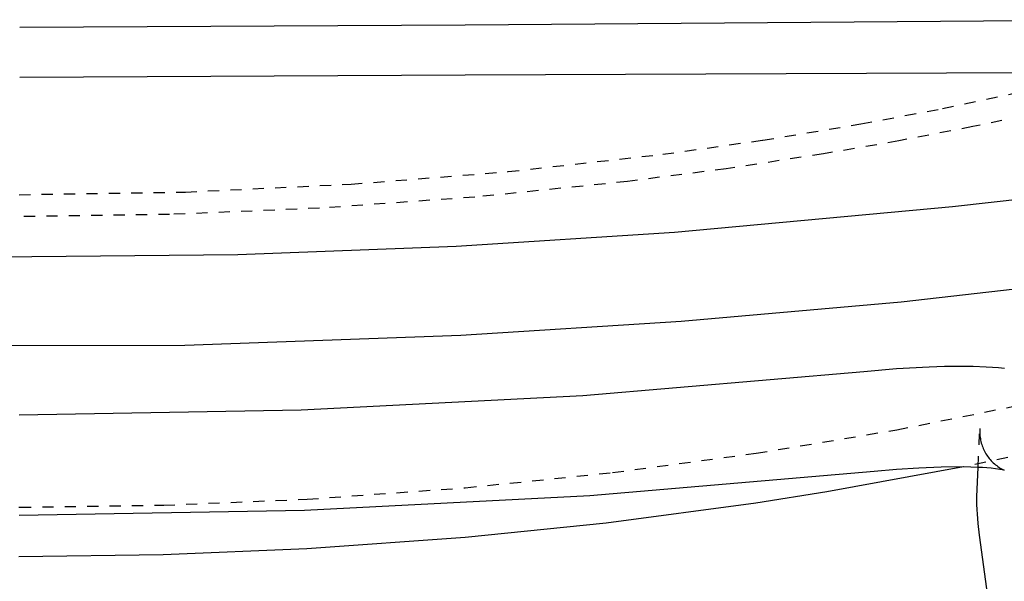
# Model space of a CAD drawing. Header units: millimetres. Extents: x 0 to 1551, y 0 to 1543.
# Tile 62 of 69: x 1207 to 1383, y 1147 to 1248. Entities that reach past the tile are written whole.
import ezdxf

# ---------------------------------------------------------------- set-up
doc = ezdxf.new("R2010")
doc.units = ezdxf.units.MM
doc.linetypes.add('Hidden', pattern=[4, 2, -2])
doc.layers.add('Make2D$Hidden$Curves', color=7, linetype='Hidden', true_color=0x8c8c8c)
doc.layers.add('Make2D$Visible$Curves', color=7, linetype='Continuous', true_color=0x000000)

msp = doc.modelspace()

# ---------------------------------------------------------------- linework, layer by layer
at = {"layer": 'Make2D$Hidden$Curves'}
for p, q in [((1371.89, 1231.72), (1386.16, 1234.75)), ((1357.31, 1228.96), (1371.89, 1231.72)), ((1390.3, 1231.27), (1377.29, 1228.49)), ((1339.78, 1226.06), (1357.31, 1228.96)), ((1377.29, 1228.49), (1364.07, 1225.94)), ((1321.94, 1223.54), (1339.78, 1226.06)), ((1364.07, 1225.94), (1350.62, 1223.61)), ((1294.36, 1220.44), (1321.94, 1223.54)), ((1350.62, 1223.61), (1333.28, 1220.97)), ((1266.33, 1218.21), (1294.36, 1220.44)), ((1333.28, 1220.97), (1315.68, 1218.69)), ((1236.79, 1216.8), (1266.33, 1218.21)), ((1315.68, 1218.69), (1288.38, 1215.89)), ((1207.09, 1216.33), (1236.79, 1216.8)), ((1288.38, 1215.89), (1260.69, 1213.92)), ((1233.94, 1212.79), (1207.09, 1212.42)), ((1260.69, 1213.92), (1233.94, 1212.79)), ((1363.7, 1174.34), (1387.63, 1179.15)), ((1338.6, 1170.15), (1363.7, 1174.34)), ((1378.22, 1167.64), (1378.53, 1174.57)), ((1378.52, 1174.31), (1378.51, 1174.05)), ((1378.51, 1174.05), (1378.52, 1173.79)), ((1378.53, 1174.57), (1378.52, 1174.31)), ((1378.52, 1173.79), (1378.53, 1173.53)), ((1378.53, 1173.53), (1378.55, 1173.27)), ((1378.55, 1173.27), (1378.58, 1173.01)), ((1378.58, 1173.01), (1378.62, 1172.75)), ((1378.62, 1172.75), (1378.67, 1172.49)), ((1378.67, 1172.49), (1378.72, 1172.23)), ((1378.72, 1172.23), (1378.79, 1171.98)), ((1378.79, 1171.98), (1378.86, 1171.73)), ((1391.32, 1171.03), (1375.64, 1167.71)), ((1378.86, 1171.73), (1378.95, 1171.48)), ((1378.95, 1171.48), (1379.04, 1171.24)), ((1379.04, 1171.24), (1379.14, 1170.99)), ((1379.14, 1170.99), (1379.24, 1170.76)), ((1379.24, 1170.76), (1379.36, 1170.52)), ((1379.36, 1170.52), (1379.48, 1170.29)), ((1379.48, 1170.29), (1379.62, 1170.06)), ((1313, 1166.71), (1338.6, 1170.15)), ((1379.62, 1170.06), (1379.76, 1169.84)), ((1379.76, 1169.84), (1379.9, 1169.63)), ((1379.9, 1169.63), (1380.06, 1169.41)), ((1380.06, 1169.41), (1380.22, 1169.21)), ((1380.22, 1169.21), (1380.39, 1169.01)), ((1380.39, 1169.01), (1380.56, 1168.81)), ((1380.56, 1168.81), (1380.74, 1168.62)), ((1380.74, 1168.62), (1380.93, 1168.44)), ((1380.93, 1168.44), (1381.13, 1168.27)), ((1286.71, 1163.99), (1313, 1166.71)), ((1381.13, 1168.27), (1381.33, 1168.1)), ((1381.33, 1168.1), (1381.53, 1167.94)), ((1381.53, 1167.94), (1381.74, 1167.78)), ((1381.74, 1167.78), (1381.96, 1167.63)), ((1381.96, 1167.63), (1382.18, 1167.49)), ((1382.18, 1167.49), (1382.41, 1167.36)), ((1382.41, 1167.36), (1382.64, 1167.24)), ((1382.64, 1167.24), (1382.87, 1167.12)), ((1382.89, 1167.12), (1382.87, 1167.12)), ((1258.49, 1161.96), (1286.71, 1163.99)), ((1232.88, 1160.88), (1258.49, 1161.96)), ((1187.02, 1160.73), (1207.23, 1160.51)), ((1207.23, 1160.51), (1232.88, 1160.88))]:
    msp.add_line(p, q, dxfattribs=at)
at = {"layer": 'Make2D$Visible$Curves'}
for p, q in [((1410.01, 1247.58), (1286.71, 1246.59)), ((1286.68, 1246.59), (1207.19, 1246.18)), ((1286.71, 1246.59), (1286.68, 1246.59)), ((1207.19, 1237.31), (1286.66, 1237.71)), ((1286.66, 1237.71), (1286.68, 1237.71)), ((1286.68, 1237.71), (1430.53, 1238.36)), ((1373.67, 1214.19), (1398.87, 1217.12)), ((1324.01, 1209.62), (1373.67, 1214.19)), ((1285.07, 1207.14), (1324.01, 1209.62)), ((1246.09, 1205.64), (1285.07, 1207.14)), ((1197.34, 1205.15), (1246.09, 1205.64)), ((1400.81, 1201.24), (1364.48, 1197.14)), ((1364.48, 1197.14), (1325.22, 1193.66)), ((1325.22, 1193.66), (1285.89, 1191.16)), ((1285.89, 1191.16), (1236.65, 1189.42)), ((1236.65, 1189.42), (1187.37, 1189.26)), ((1307.68, 1180.49), (1357.84, 1184.78)), ((1357.84, 1184.78), (1363.68, 1185.29)), ((1363.68, 1185.29), (1369.46, 1185.61)), ((1369.46, 1185.61), (1372.22, 1185.69)), ((1372.22, 1185.69), (1374.86, 1185.71)), ((1374.86, 1185.71), (1377.32, 1185.68)), ((1377.32, 1185.68), (1379.64, 1185.59)), ((1379.64, 1185.59), (1380.76, 1185.53)), ((1380.76, 1185.53), (1381.84, 1185.44)), ((1381.84, 1185.44), (1382.9, 1185.34)), ((1257.41, 1177.9), (1307.68, 1180.49)), ((1207.09, 1177.04), (1257.41, 1177.9)), ((1359.66, 1166.88), (1308.9, 1162.53)), ((1375.64, 1167.71), (1351.24, 1163.24)), ((1363.64, 1167.24), (1359.66, 1166.88)), ((1367.63, 1167.51), (1363.64, 1167.24)), ((1371.63, 1167.66), (1367.63, 1167.51)), ((1375.64, 1167.71), (1371.63, 1167.66)), ((1378.22, 1167.64), (1375.64, 1167.71)), ((1377.98, 1162.42), (1378.22, 1167.64)), ((1379, 1167.62), (1378.22, 1167.64)), ((1379.78, 1167.57), (1379, 1167.62)), ((1380.56, 1167.5), (1379.78, 1167.57)), ((1381.33, 1167.4), (1380.56, 1167.5)), ((1382.1, 1167.27), (1381.33, 1167.4)), ((1382.87, 1167.12), (1382.1, 1167.27)), ((1351.24, 1163.24), (1338.56, 1161.24)), ((1308.9, 1162.53), (1258.02, 1159.91)), ((1377.96, 1161.72), (1377.97, 1162.06)), ((1377.98, 1161.09), (1377.96, 1161.72)), ((1377.97, 1162.06), (1377.98, 1162.42)), ((1258.02, 1159.91), (1207.09, 1159.04)), ((1338.56, 1161.24), (1311.82, 1157.67)), ((1378.03, 1160.03), (1377.98, 1161.09)), ((1378.08, 1159.35), (1378.03, 1160.03)), ((1378.25, 1157.59), (1378.08, 1159.35)), ((1311.82, 1157.67), (1286.66, 1155.1)), ((1378.48, 1155.51), (1378.25, 1157.59)), ((1286.66, 1155.1), (1258.43, 1153.07)), ((1379.96, 1144.64), (1378.48, 1155.51)), ((1258.43, 1153.07), (1232.81, 1152)), ((1232.81, 1152), (1207.05, 1151.64))]:
    msp.add_line(p, q, dxfattribs=at)

doc.saveas('drawing.dxf')
